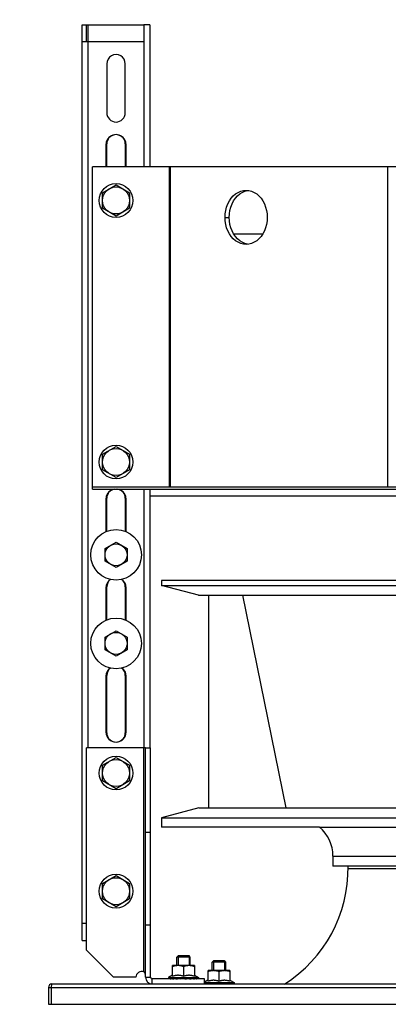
# Model space of a CAD drawing. Header units: millimetres. Extents: x -165365 to -33565, y 7406 to 103342.
# Tile 52 of 256: x -121221 to -121002, y 40588 to 41171. Entities that reach past the tile are written whole.
import ezdxf

# ---------------------------------------------------------------- set-up
doc = ezdxf.new("R2010")
doc.units = ezdxf.units.MM
doc.header["$MEASUREMENT"] = 0
doc.linetypes.add('ACAD_ISO03W100', pattern=[150, 60, -90])
for name, color, linetype in [('30X30_SH55_DXF_CONTINUOUS_LINE', 7, 'Continuous'), ('AHU03-3-4211DXF_CONTINUOUS_LINE', 7, 'Continuous'), ('AHU03-3-4212DXF_CONTINUOUS_LINE', 7, 'Continuous'), ('AHU03-3-4233DXF_CONTINUOUS_LINE', 7, 'Continuous'), ('AHU03-3-4296DXF_CONTINUOUS_LINE', 7, 'Continuous'), ('AHU03-3-4472DXF_CONTINUOUS_LINE', 7, 'Continuous'), ('AHU03-3-5054DXF_CONTINUOUS_LINE', 7, 'Continuous'), ('ELEK CIENKIE', 80, 'Continuous'), ('FL_HEX_NUT_MDXF_CONTINUOUS_LINE', 7, 'Continuous'), ('HEX_HEAD_SCRDXF_CONTINUOUS_LINE', 7, 'Continuous'), ('Impeller', 3, 'Continuous'), ('PLAIN_WSH_10DXF_CONTINUOUS_LINE', 7, 'Continuous')]:
    doc.layers.add(name, color=color, linetype=linetype)

# ---------------------------------------------------------------- blocks, each defined once
blk = doc.blocks.new('VVS075_FLX1_450_2.2_4x1_v2_t')
at = {"layer": '30X30_SH55_DXF_CONTINUOUS_LINE', "color": 0, "linetype": 'Continuous'}
for centre in [(228.92, 982), (281.42, 982)]:
    blk.add_circle(centre, 15, dxfattribs=at)
at = {"layer": 'AHU03-3-4211DXF_CONTINUOUS_LINE', "color": 0, "linetype": 'Continuous'}
for p, q in [((321.42, 780.4), (321.42, 996)), ((321.42, 996), (511.42, 996)), ((511.42, 805), (511.42, 996)), ((321.42, 950.35), (511.42, 950.35)), ((321.42, 949.73), (511.42, 949.73)), ((481.42, 917.42), (481.42, 914.93)), ((465.55, 904.05), (465.96, 905.65)), ((496.87, 905.65), (497.28, 904.05)), ((321.42, 820.87), (511.42, 820.87))]:
    blk.add_line(p, q, dxfattribs=at)
for points in [[(465.42, 904.91), (465.55, 906.54), (465.96, 908.14), (466.64, 909.69), (467.56, 911.16), (468.72, 912.52), (470.1, 913.75), (471.68, 914.83), (473.42, 915.74), (475.29, 916.47), (477.27, 916.99), (479.31, 917.31), (481.42, 917.42)], [(481.42, 917.42), (483.52, 917.31), (485.56, 916.99), (487.54, 916.47), (489.42, 915.74), (491.15, 914.83), (492.73, 913.75), (494.11, 912.52), (495.27, 911.16), (496.2, 909.69), (496.87, 908.14), (497.28, 906.54), (497.42, 904.91)], [(465.96, 905.65), (466.64, 907.2), (467.56, 908.67), (468.72, 910.03), (470.1, 911.26), (471.68, 912.34), (473.42, 913.25), (475.29, 913.97), (477.27, 914.5), (479.31, 914.82), (481.42, 914.93)], [(481.42, 914.93), (483.52, 914.82), (485.56, 914.5), (487.54, 913.97), (489.42, 913.25), (491.15, 912.34), (492.73, 911.26), (494.11, 910.03), (495.27, 908.67), (496.2, 907.2), (496.87, 905.65)], [(481.42, 892.39), (479.31, 892.5), (477.27, 892.82), (475.29, 893.35), (473.42, 894.07), (471.68, 894.98), (470.1, 896.06), (468.72, 897.29), (467.56, 898.65), (466.64, 900.12), (465.96, 901.67), (465.55, 903.27), (465.42, 904.91)], [(497.42, 904.91), (497.28, 903.27), (496.87, 901.67), (496.2, 900.12), (495.27, 898.65), (494.11, 897.29), (492.73, 896.06), (491.15, 894.98), (489.42, 894.07), (487.54, 893.35), (485.56, 892.82), (483.52, 892.5), (481.42, 892.39)]]:
    blk.add_lwpolyline(points, dxfattribs=at)
at = {"layer": 'AHU03-3-4212DXF_CONTINUOUS_LINE', "color": 0, "linetype": 'Continuous'}
for p, q in [((320.42, 996), (320.42, 779.4)), ((320.42, 996), (321.42, 996)), ((316.42, 962), (316.42, 775.4)), ((320.42, 962), (316.42, 962)), ((471.42, 895.16), (471.42, 912.16))]:
    blk.add_line(p, q, dxfattribs=at)
at = {"layer": 'AHU03-3-4233DXF_CONTINUOUS_LINE', "color": 0, "linetype": 'Continuous'}
for p, q in [((47.07, 999.5), (31.07, 983.5)), ((47.07, 999.5), (167.07, 999.5)), ((167.07, 964.5), (167.07, 999.5)), ((31.07, 970.2), (31.07, 983.5)), ((31.07, 964.5), (167.07, 964.5)), ((31.07, 964.5), (31.07, 961.5)), ((34.35, 965.5), (167.07, 965.5)), ((62.07, 964.5), (62.07, 961.5)), ((117.07, 964.5), (117.07, 961.5)), ((167.07, 964.5), (167.07, 961.5)), ((27.07, 960.5), (30.07, 960.5)), ((30.07, 929.5), (30.07, 960.5)), ((31.07, 961.5), (167.07, 961.5)), ((27.07, 929.5), (30.07, 929.5))]:
    blk.add_line(p, q, dxfattribs=at)
blk.add_lwpolyline([(31.07, 964.54), (31.39, 964.54), (31.7, 964.55), (31.99, 964.56), (32.26, 964.58), (32.52, 964.6), (32.76, 964.64), (32.99, 964.68), (33.21, 964.73), (33.4, 964.79), (33.59, 964.86), (33.75, 964.95), (33.91, 965.04), (34.04, 965.15), (34.16, 965.26), (34.27, 965.38), (34.35, 965.5)], dxfattribs=at)
for centre, radius, start, end in [((31.07, 966.7), 3.5, 339.96283, 90), ((31.07, 960.5), 4, 90, 180), ((31.07, 960.5), 1, 90, 180)]:
    blk.add_arc(centre, radius, start, end, dxfattribs=at)
at = {"layer": 'AHU03-3-4296DXF_CONTINUOUS_LINE', "color": 0, "linetype": 'Continuous'}
blk.add_line((95.32, 559.5), (95.32, 844.5), dxfattribs=at)
blk.add_arc((95.35, 925.24), 80.75, 212.25386, 271.03757, dxfattribs=at)
at = {"layer": 'AHU03-3-4472DXF_CONTINUOUS_LINE', "color": 0, "linetype": 'Continuous'}
for p, q in [((52.92, 1002), (52.92, 999.5)), ((52.92, 1002), (595.42, 1002)), ((62.92, 999.5), (62.92, 1002)), ((167.07, 998.5), (585.42, 998.5)), ((585.42, 965.5), (585.42, 1002)), ((585.42, 999.5), (595.42, 999.5)), ((585.42, 998.5), (595.42, 998.5)), ((595.42, 1002), (595.42, 965.5)), ((175.92, 987.5), (209.92, 987.5)), ((209.42, 988), (176.42, 988)), ((261.92, 988), (242.66, 988)), ((242.86, 987.5), (262.42, 987.5)), ((314.42, 988), (295.16, 988)), ((295.36, 987.5), (314.92, 987.5)), ((524.42, 988), (511.42, 988)), ((511.42, 987.5), (524.92, 987.5)), ((572.42, 987.5), (543.42, 987.5)), ((209.92, 976.5), (175.92, 976.5)), ((176.42, 976), (209.42, 976)), ((242.66, 976), (261.92, 976)), ((262.42, 976.5), (242.86, 976.5)), ((295.16, 976), (314.42, 976)), ((314.92, 976.5), (295.36, 976.5)), ((524.92, 976.5), (511.42, 976.5)), ((511.42, 976), (524.42, 976)), ((543.42, 976.5), (572.42, 976.5)), ((320.42, 965.5), (167.07, 965.5)), ((595.42, 965.5), (511.42, 965.5)), ((595.42, 962), (595.42, 965.5)), ((316.42, 962), (167.07, 962)), ((595.42, 962), (511.42, 962))]:
    blk.add_line(p, q, dxfattribs=at)
for centre, radius, start, end in [((176.42, 982), 6, 90, 270), ((175.92, 982), 5.5, 90, 171), ((209.42, 982), 6, 35.04155, 90), ((209.92, 982), 5.5, 37.16196, 90), ((261.92, 982), 6, 35.04155, 90), ((262.42, 982), 5.5, 37.16196, 90), ((314.42, 982), 6, 270, 90), ((314.92, 982), 5.5, 9, 90), ((524.42, 982), 6, 270, 90), ((524.92, 982), 5.5, 9, 90), ((543.42, 982), 5.5, 90, 270), ((572.42, 982), 5.5, 270, 90), ((175.92, 982), 5.5, 189, 270), ((314.92, 982), 5.5, 270, 351), ((524.92, 982), 5.5, 270, 351), ((209.42, 982), 6, 270, 324.95845), ((209.92, 982), 5.5, 270, 322.83804), ((261.92, 982), 6, 270, 324.95845), ((262.42, 982), 5.5, 270, 322.83804)]:
    blk.add_arc(centre, radius, start, end, dxfattribs=at)
at = {"layer": 'AHU03-3-5054DXF_CONTINUOUS_LINE', "color": 0, "linetype": 'Continuous'}
for p, q in [((15.07, 1022), (15.07, 1020.5)), ((25.07, 1022), (15.07, 1022)), ((25.07, 1022), (25.07, 1020.5)), ((15.07, 1020.5), (15.07, 383.5)), ((25.07, 1020.5), (15.07, 1020.5)), ((25.07, 1020.5), (25.07, 383.5)), ((25.46, 1020.44), (25.07, 1020.5)), ((27.07, 1020), (27.07, 384))]:
    blk.add_line(p, q, dxfattribs=at)
blk.add_lwpolyline([(27.07, 1020), (27.03, 1020.06), (26.91, 1020.13), (26.73, 1020.19), (26.48, 1020.25), (26.18, 1020.31), (25.83, 1020.37), (25.46, 1020.44)], dxfattribs=at)
blk.add_arc((25.07, 1020), 2, 0, 90, dxfattribs=at)
at = {"layer": 'FL_HEX_NUT_MDXF_CONTINUOUS_LINE', "color": 0, "linetype": 'Continuous'}
for p, q in [((30.37, 950.14), (30.07, 950.14)), ((30.37, 950.08), (30.07, 950.08)), ((30.37, 949.1), (30.07, 949.1)), ((30.37, 947.27), (30.07, 947.27)), ((30.12, 946.2), (30.17, 945.87)), ((30.17, 945.87), (30.21, 945.52)), ((30.21, 945.52), (30.25, 945.17)), ((30.96, 950.95), (30.37, 950.95)), ((30.37, 950.95), (30.37, 933.05)), ((32.37, 948.51), (30.96, 950.95)), ((30.96, 950.95), (30.96, 933.05)), ((31.79, 948.5), (37.97, 948.5)), ((32.37, 948.5), (32.37, 948.51)), ((32.37, 944.94), (32.37, 945.56)), ((37.97, 935.5), (37.97, 948.5)), ((30.37, 944.8), (30.07, 944.8)), ((30.07, 944.04), (30.32, 942)), ((30.37, 942), (30.07, 942)), ((30.07, 941.21), (30.1, 940.94)), ((30.1, 940.94), (30.14, 940.6)), ((30.14, 944.8), (30.13, 944.89)), ((30.16, 940.46), (30.13, 940.46)), ((30.14, 940.6), (30.19, 940.27)), ((30.19, 940.27), (30.23, 939.95)), ((30.23, 939.95), (30.27, 939.65)), ((30.25, 945.17), (30.3, 944.8)), ((30.27, 939.65), (30.32, 939.36)), ((37.39, 942), (31.79, 942)), ((30.37, 939.2), (30.07, 939.2)), ((30.37, 936.73), (30.07, 936.73)), ((30.37, 934.9), (30.07, 934.9)), ((30.37, 933.92), (30.07, 933.92)), ((30.37, 933.86), (30.07, 933.86)), ((30.37, 934.35), (30.23, 934.35)), ((30.37, 939.36), (30.32, 939.36)), ((30.37, 937.05), (30.32, 937.05)), ((30.37, 935.33), (30.32, 935.33)), ((32.37, 935.49), (30.96, 933.05)), ((37.97, 935.5), (31.79, 935.5)), ((32.37, 938.44), (32.37, 939.06)), ((32.37, 935.49), (32.37, 935.5)), ((27.37, 929.14), (27.07, 929.14)), ((27.37, 929.08), (27.07, 929.08)), ((27.37, 928.1), (27.07, 928.1)), ((27.37, 929.5), (27.37, 912.05)), ((27.96, 929.5), (27.96, 912.05)), ((29.37, 927.51), (28.22, 929.5)), ((30.96, 933.05), (30.37, 933.05)), ((27.37, 926.27), (27.07, 926.27)), ((27.37, 923.8), (27.07, 923.8)), ((27.07, 923.04), (27.32, 921)), ((27.12, 925.2), (27.17, 924.87)), ((27.14, 923.8), (27.13, 923.89)), ((27.17, 924.87), (27.21, 924.52)), ((27.21, 924.52), (27.25, 924.17)), ((27.25, 924.17), (27.3, 923.8)), ((28.79, 927.5), (34.97, 927.5)), ((29.37, 927.5), (29.37, 927.51)), ((29.37, 923.94), (29.37, 924.56)), ((34.97, 914.5), (34.97, 927.5)), ((27.37, 921), (27.07, 921)), ((27.07, 920.21), (27.1, 919.94)), ((27.37, 918.2), (27.07, 918.2)), ((27.1, 919.94), (27.14, 919.6)), ((27.16, 919.46), (27.13, 919.46)), ((27.14, 919.6), (27.19, 919.27)), ((27.19, 919.27), (27.23, 918.95)), ((27.23, 918.95), (27.27, 918.65)), ((27.27, 918.65), (27.32, 918.36)), ((27.37, 918.36), (27.32, 918.36)), ((34.39, 921), (28.79, 921)), ((29.37, 917.44), (29.37, 918.06)), ((27.37, 915.73), (27.07, 915.73)), ((27.37, 913.9), (27.07, 913.9)), ((27.37, 912.92), (27.07, 912.92)), ((27.37, 912.86), (27.07, 912.86)), ((27.37, 913.35), (27.23, 913.35)), ((27.37, 916.05), (27.32, 916.05)), ((27.37, 914.33), (27.32, 914.33)), ((27.96, 912.05), (27.37, 912.05)), ((29.37, 914.49), (27.96, 912.05)), ((34.97, 914.5), (28.79, 914.5)), ((29.37, 914.49), (29.37, 914.5))]:
    blk.add_line(p, q, dxfattribs=at)
for points in [[(30.07, 950.14), (30.08, 950.13), (30.1, 950.12), (30.12, 950.1), (30.14, 950.08)], [(30.07, 949.86), (30.08, 949.83), (30.1, 949.75), (30.12, 949.67), (30.14, 949.59), (30.17, 949.5), (30.19, 949.4), (30.21, 949.29), (30.23, 949.18), (30.24, 949.1)], [(30.07, 948.64), (30.08, 948.57), (30.1, 948.45), (30.12, 948.32), (30.14, 948.19), (30.17, 948.05), (30.19, 947.9), (30.21, 947.75), (30.23, 947.6), (30.25, 947.44), (30.28, 947.27)], [(30.07, 946.62), (30.08, 946.53), (30.12, 946.2)], [(31.79, 948.5), (31.89, 948.19), (31.98, 947.89), (32.06, 947.59), (32.13, 947.3), (32.19, 947.01), (32.25, 946.72), (32.29, 946.43), (32.32, 946.14), (32.35, 945.85), (32.37, 945.56)], [(37.97, 945.25), (37.96, 945.57), (37.94, 945.89), (37.91, 946.21), (37.87, 946.53), (37.82, 946.85), (37.75, 947.17), (37.68, 947.49), (37.59, 947.82), (37.49, 948.16), (37.39, 948.5)], [(32.37, 944.94), (32.35, 944.65), (32.32, 944.36), (32.29, 944.07), (32.25, 943.78), (32.19, 943.49), (32.13, 943.2), (32.06, 942.9), (31.98, 942.61), (31.89, 942.31), (31.79, 942)], [(31.79, 942), (31.89, 941.69), (31.98, 941.39), (32.06, 941.09), (32.13, 940.8), (32.19, 940.51), (32.25, 940.22), (32.29, 939.93), (32.32, 939.64), (32.35, 939.35), (32.37, 939.06)], [(37.39, 942), (37.49, 942.34), (37.59, 942.68), (37.68, 943.01), (37.75, 943.33), (37.82, 943.66), (37.87, 943.97), (37.91, 944.29), (37.94, 944.61), (37.96, 944.93), (37.97, 945.25)], [(37.97, 938.75), (37.96, 939.07), (37.94, 939.39), (37.91, 939.71), (37.87, 940.03), (37.82, 940.35), (37.75, 940.67), (37.68, 940.99), (37.59, 941.32), (37.49, 941.66), (37.39, 942)], [(30.07, 938.48), (30.08, 938.39), (30.1, 938.25), (30.12, 938.1), (30.14, 937.96), (30.17, 937.83), (30.19, 937.7), (30.21, 937.57), (30.23, 937.46), (30.25, 937.35), (30.27, 937.24), (30.29, 937.14), (30.32, 937.05)], [(30.07, 936.17), (30.08, 936.11), (30.1, 936.01), (30.12, 935.91), (30.14, 935.81), (30.17, 935.73), (30.19, 935.65), (30.21, 935.58), (30.23, 935.51), (30.25, 935.45), (30.27, 935.4), (30.29, 935.36), (30.32, 935.33)], [(30.07, 934.57), (30.08, 934.54), (30.1, 934.49), (30.12, 934.45), (30.14, 934.41), (30.17, 934.38), (30.19, 934.36), (30.21, 934.35), (30.23, 934.35)], [(32.37, 938.44), (32.35, 938.15), (32.32, 937.86), (32.29, 937.57), (32.25, 937.28), (32.19, 936.99), (32.13, 936.7), (32.06, 936.4), (31.98, 936.11), (31.89, 935.81), (31.79, 935.5)], [(37.39, 935.5), (37.49, 935.84), (37.59, 936.18), (37.68, 936.51), (37.75, 936.83), (37.82, 937.16), (37.87, 937.47), (37.91, 937.79), (37.94, 938.11), (37.96, 938.43), (37.97, 938.75)], [(27.07, 929.14), (27.08, 929.13), (27.1, 929.12), (27.12, 929.1), (27.14, 929.08)], [(27.07, 928.86), (27.08, 928.83), (27.1, 928.75), (27.12, 928.67), (27.14, 928.59), (27.17, 928.5), (27.19, 928.4), (27.21, 928.29), (27.23, 928.18), (27.24, 928.1)], [(27.07, 927.64), (27.08, 927.57), (27.1, 927.45), (27.12, 927.32), (27.14, 927.19), (27.17, 927.05), (27.19, 926.9), (27.21, 926.75), (27.23, 926.6), (27.25, 926.44), (27.28, 926.27)], [(27.07, 925.62), (27.08, 925.53), (27.12, 925.2)], [(28.79, 927.5), (28.89, 927.19), (28.98, 926.89), (29.06, 926.59), (29.13, 926.3), (29.19, 926.01), (29.25, 925.72), (29.29, 925.43), (29.32, 925.14), (29.35, 924.85), (29.37, 924.56)], [(29.37, 923.94), (29.35, 923.65), (29.32, 923.36), (29.29, 923.07), (29.25, 922.78), (29.19, 922.49), (29.13, 922.2), (29.06, 921.9), (28.98, 921.61), (28.89, 921.31), (28.79, 921)], [(34.97, 924.25), (34.96, 924.57), (34.94, 924.89), (34.91, 925.21), (34.87, 925.53), (34.82, 925.85), (34.75, 926.17), (34.68, 926.49), (34.59, 926.82), (34.49, 927.16), (34.39, 927.5)], [(34.39, 921), (34.49, 921.34), (34.59, 921.68), (34.68, 922.01), (34.75, 922.33), (34.82, 922.66), (34.87, 922.97), (34.91, 923.29), (34.94, 923.61), (34.96, 923.93), (34.97, 924.25)], [(27.07, 917.48), (27.08, 917.39), (27.1, 917.25), (27.12, 917.1), (27.14, 916.96), (27.17, 916.83), (27.19, 916.7), (27.21, 916.57), (27.23, 916.46), (27.25, 916.35), (27.27, 916.24), (27.29, 916.14), (27.32, 916.05)], [(28.79, 921), (28.89, 920.69), (28.98, 920.39), (29.06, 920.09), (29.13, 919.8), (29.19, 919.51), (29.25, 919.22), (29.29, 918.93), (29.32, 918.64), (29.35, 918.35), (29.37, 918.06)], [(29.37, 917.44), (29.35, 917.15), (29.32, 916.86), (29.29, 916.57), (29.25, 916.28), (29.19, 915.99), (29.13, 915.7), (29.06, 915.4), (28.98, 915.11), (28.89, 914.81), (28.79, 914.5)], [(34.97, 917.75), (34.96, 918.07), (34.94, 918.39), (34.91, 918.71), (34.87, 919.03), (34.82, 919.35), (34.75, 919.67), (34.68, 919.99), (34.59, 920.32), (34.49, 920.66), (34.39, 921)], [(34.39, 914.5), (34.49, 914.84), (34.59, 915.18), (34.68, 915.51), (34.75, 915.83), (34.82, 916.16), (34.87, 916.47), (34.91, 916.79), (34.94, 917.11), (34.96, 917.43), (34.97, 917.75)], [(27.07, 915.17), (27.08, 915.11), (27.1, 915.01), (27.12, 914.91), (27.14, 914.81), (27.17, 914.73), (27.19, 914.65), (27.21, 914.58), (27.23, 914.51), (27.25, 914.45), (27.27, 914.4), (27.29, 914.36), (27.32, 914.33)]]:
    blk.add_lwpolyline(points, dxfattribs=at)
at = {"layer": 'HEX_HEAD_SCRDXF_CONTINUOUS_LINE', "color": 0, "linetype": 'Continuous'}
for p, q in [((72.83, 982), (77.45, 990)), ((77.45, 990), (86.68, 990)), ((86.68, 990), (91.3, 982)), ((142.83, 982), (147.45, 990)), ((147.45, 990), (156.68, 990)), ((156.68, 990), (161.3, 982)), ((221.41, 982), (225.16, 988.5)), ((225.16, 988.5), (232.67, 988.5)), ((232.67, 988.5), (236.42, 982)), ((273.91, 982), (277.66, 988.5)), ((277.66, 988.5), (285.17, 988.5)), ((285.17, 988.5), (288.92, 982)), ((327.18, 982), (331.8, 990)), ((331.8, 990), (341.03, 990)), ((341.03, 990), (345.65, 982)), ((482.18, 982), (486.8, 990)), ((486.8, 990), (496.03, 990)), ((496.03, 990), (500.65, 982)), ((77.45, 974), (72.83, 982)), ((91.3, 982), (86.68, 974)), ((147.45, 974), (142.83, 982)), ((161.3, 982), (156.68, 974)), ((225.16, 975.5), (221.41, 982)), ((236.42, 982), (232.67, 975.5)), ((277.66, 975.5), (273.91, 982)), ((288.92, 982), (285.17, 975.5)), ((331.8, 974), (327.18, 982)), ((345.65, 982), (341.03, 974)), ((486.8, 974), (482.18, 982)), ((500.65, 982), (496.03, 974)), ((232.67, 975.5), (225.16, 975.5)), ((285.17, 975.5), (277.66, 975.5)), ((86.68, 974), (77.45, 974)), ((156.68, 974), (147.45, 974)), ((341.03, 974), (331.8, 974)), ((496.03, 974), (486.8, 974)), ((37.97, 946), (42.97, 946)), ((42.97, 946), (43.97, 945)), ((42.97, 938), (42.97, 946)), ((30.1, 945.25), (30.07, 945.25)), ((43.97, 945.25), (37.97, 945.25)), ((43.97, 945.25), (43.97, 938.75)), ((43.97, 938.75), (37.97, 938.75)), ((37.97, 938), (42.97, 938)), ((42.97, 938), (43.97, 939)), ((27.1, 924.25), (27.07, 924.25)), ((34.97, 925), (39.97, 925)), ((40.97, 924.25), (34.97, 924.25)), ((39.97, 925), (40.97, 924)), ((39.97, 917), (39.97, 925)), ((40.97, 924.25), (40.97, 917.75)), ((40.97, 917.75), (34.97, 917.75)), ((34.97, 917), (39.97, 917)), ((39.97, 917), (40.97, 918))]:
    blk.add_line(p, q, dxfattribs=at)
for centre, radius in [((82.07, 982), 8), ((152.07, 982), 8), ((228.92, 982), 6.5), ((281.42, 982), 6.5), ((336.42, 982), 8), ((491.42, 982), 8)]:
    blk.add_circle(centre, radius, dxfattribs=at)
at = {"layer": 'Impeller', "color": 0}
for p, q in [((120.11, 861.51), (120.11, 955)), ((125.52, 955), (120.11, 955)), ((131.41, 933), (125.52, 955)), ((125.52, 955), (125.52, 833.48)), ((257.45, 933.13), (263.31, 955)), ((263.31, 955), (263.31, 449)), ((266.21, 955), (263.31, 955)), ((266.21, 449), (266.21, 955)), ((131.41, 933), (131.41, 471)), ((257.41, 932.87), (257.41, 906.85)), ((131.41, 927.05), (257.42, 927.05)), ((131.39, 881.15), (257.41, 906.85)), ((257.41, 906.85), (257.41, 746.48)), ((120.11, 861.51), (120.11, 449)), ((102.82, 853.45), (96.82, 853.45)), ((96.82, 844.5), (96.82, 853.45)), ((102.82, 853.45), (102.82, 550.55)), ((96.82, 550.55), (96.82, 844.5)), ((125.52, 833.48), (125.52, 449))]:
    blk.add_line(p, q, dxfattribs=at)
for centre, radius, start, end in [((258.41, 932.87), 1, 165, 180), ((102.85, 875.96), 22.51, 269.90642, 320.07239)]:
    blk.add_arc(centre, radius, start, end, dxfattribs=at)
at = {"layer": 'PLAIN_WSH_10DXF_CONTINUOUS_LINE', "color": 0, "linetype": 'Continuous'}
for centre in [(82.07, 982), (152.07, 982), (336.42, 982), (491.42, 982)]:
    blk.add_circle(centre, 10, dxfattribs=at)
blk = doc.blocks.new('A$C67C8932A')
at = {"extrusion": (1.22461e-16, 0, -1)}
blk.add_blockref('VVS075_FLX1_450_2.2_4x1_v2_t', (-1337, 735.96), dxfattribs=at)

msp = doc.modelspace()

# ---------------------------------------------------------------- linework, layer by layer
at = {"layer": 'ELEK CIENKIE', "color": 232, "linetype": 'ACAD_ISO03W100', "ltscale": 3}
msp.add_circle((-126312.31976, 39885.75), 7540, dxfattribs=at)

# ---------------------------------------------------------------- block references
at = {"xscale": -1, "rotation": 89.99999999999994}
msp.add_blockref('A$C67C8932A', (-119445.68841, 41909.86168), dxfattribs=at)

doc.saveas('drawing.dxf')
